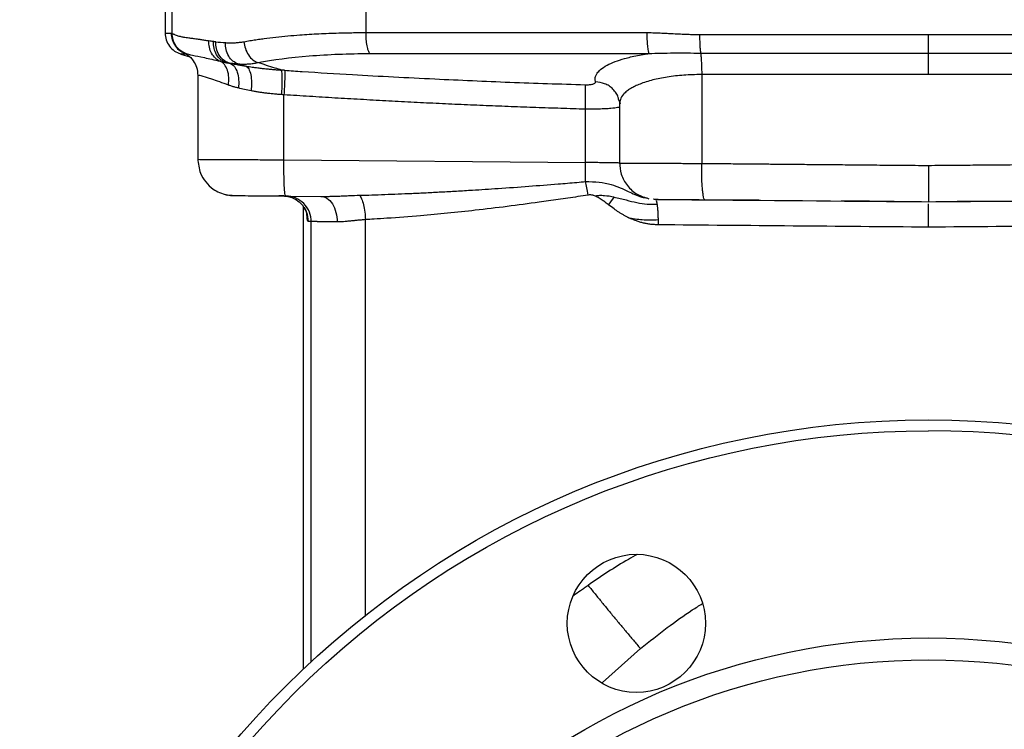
# Model space of a CAD drawing. Header units: millimetres. Extents: x 400 to 1688, y 100 to 1259.
# Tile 55 of 59: x 1434 to 1569, y 610 to 708. Entities that reach past the tile are written whole.
import ezdxf

# ---------------------------------------------------------------- set-up
doc = ezdxf.new("R2010")
doc.units = ezdxf.units.MM

msp = doc.modelspace()

# ---------------------------------------------------------------- linework, layer by layer
at = {"color": 7, "linetype": 'Continuous', "lineweight": 25}
for p, q in [((1453.87, 713.05), (1453.87, 706.25)), ((1454.85, 706.2), (1454.85, 713.05)), ((1481.51, 706.32), (1481.51, 713.05)), ((1456.05, 703.36), (1457.28, 702.98)), ((1456.16, 703.72), (1456.6, 703.47)), ((1456.17, 703.71), (1456.6, 703.47)), ((1456.61, 703.47), (1456.18, 703.74)), ((1456.61, 703.47), (1456.68, 703.45)), ((1456.69, 703.43), (1456.61, 703.47)), ((1456.68, 703.43), (1456.68, 703.43)), ((1458.37, 700.51), (1458.37, 688.82)), ((1527.67, 700.54), (1527.67, 688.32)), ((1470.22, 688.82), (1470.22, 697.76)), ((1516.27, 697), (1516.23, 697.2)), ((1516.37, 696.53), (1516.37, 688.32)), ((1511.69, 688.46), (1511.69, 695.78)), ((1458.37, 688.82), (1458.37, 688.82)), ((1470.22, 688.82), (1511.69, 688.46)), ((1469.51, 683.91), (1470.18, 683.9)), ((1470.44, 683.82), (1470.42, 683.91)), ((1470.44, 683.82), (1475.31, 683.78)), ((1521.28, 683.38), (1521.34, 683.31)), ((1472.87, 682.4), (1472.87, 618.77))]:
    msp.add_line(p, q, dxfattribs=at)
at = {"color": 8, "linetype": 'Continuous', "lineweight": 25}
for p, q in [((1473.97, 619.79), (1473.97, 680.32)), ((1481.42, 625.99), (1481.42, 680.59)), ((1514.02, 616.91), (1519.24, 621.61))]:
    msp.add_line(p, q, dxfattribs=at)
at = {"color": 7, "linetype": 'Continuous', "lineweight": 25}
for centre, radius in [((1558.87, 528.05), 125), ((1518.69, 625.06), 9.5), ((1558.87, 528.05), 95), ((1558.87, 528.05), 92)]:
    msp.add_circle(centre, radius, dxfattribs=at)
for points, knots in [([(1453.87, 706.25), (1453.9, 705.94), (1453.96, 705.31), (1454.42, 704.44), (1455.11, 703.74), (1455.7, 703.5), (1455.99, 703.38)], [0, 0, 0, 0, 0.243785, 0.500295, 0.756644, 1, 1, 1, 1]), ([(1454.7, 706.25), (1454.7, 705.96), (1454.74, 705.65), (1454.94, 705.04), (1455.09, 704.74), (1455.47, 704.21), (1455.71, 703.98), (1456.23, 703.62), (1456.51, 703.48), (1456.79, 703.39)], [0, 0, 0, 0, 0.25, 0.25, 0.5, 0.5, 0.75, 0.75, 1, 1, 1, 1]), ([(1454.7, 706.25), (1454.72, 706.25), (1454.77, 706.24), (1454.83, 706.21), (1454.85, 706.2)], [0, 0, 0, 0, 0.500042, 1, 1, 1, 1]), ([(1454.85, 706.2), (1454.86, 706.2), (1454.89, 706.18), (1454.93, 706.16), (1454.98, 706.14), (1455.02, 706.12), (1455.08, 706.1), (1455.19, 706.04), (1455.45, 705.94), (1455.85, 705.82), (1456.34, 705.72), (1456.75, 705.65), (1457.15, 705.6), (1457.55, 705.55), (1457.95, 705.5), (1458.31, 705.45), (1458.76, 705.38), (1459.29, 705.29), (1459.69, 705.22), (1459.9, 705.19)], [0, 0, 0, 0, 0.031197, 0.059294, 0.084291, 0.106188, 0.124986, 0.17482, 0.249976, 0.393475, 0.499919, 0.560354, 0.624951, 0.706283, 0.750001, 0.800243, 0.858655, 0.925239, 1, 1, 1, 1]), ([(1464.71, 705.07), (1464.85, 705.1), (1465.12, 705.14), (1465.53, 705.21), (1465.94, 705.28), (1466.34, 705.34), (1466.73, 705.4), (1467.11, 705.45), (1467.88, 705.56), (1469.07, 705.7), (1470.72, 705.87), (1472.68, 706.03), (1475.02, 706.18), (1477.12, 706.26), (1478.65, 706.29), (1479.57, 706.31), (1480.52, 706.32), (1481.18, 706.32), (1481.51, 706.32)], [0, 0, 0, 0, 0.030387, 0.059863, 0.088428, 0.116084, 0.142829, 0.168663, 0.193588, 0.297199, 0.399349, 0.500057, 0.649849, 0.800399, 0.84776, 0.896813, 0.947559, 1, 1, 1, 1]), ([(1481.51, 706.32), (1482.11, 706.32), (1483.3, 706.32), (1485.05, 706.32), (1486.77, 706.32), (1488.45, 706.32), (1490.09, 706.32), (1491.69, 706.32), (1493.25, 706.32), (1494.77, 706.32), (1496.25, 706.32), (1497.68, 706.32), (1499.08, 706.32), (1500.44, 706.32), (1501.75, 706.32), (1503.03, 706.32), (1504.26, 706.32), (1505.45, 706.32), (1506.6, 706.32), (1507.71, 706.32), (1508.77, 706.32), (1509.8, 706.32), (1510.78, 706.32), (1511.72, 706.32), (1512.62, 706.32), (1513.48, 706.32), (1514.29, 706.32), (1515.06, 706.32), (1515.79, 706.32), (1516.48, 706.32), (1517.13, 706.32), (1517.73, 706.32), (1518.3, 706.32), (1518.82, 706.32), (1519.29, 706.32), (1519.73, 706.32), (1520, 706.32), (1520.13, 706.32)], [0, 0, 0, 0, 0.047074, 0.093059, 0.137956, 0.181765, 0.224485, 0.266117, 0.306661, 0.346116, 0.384483, 0.421761, 0.457951, 0.493053, 0.527066, 0.559991, 0.591828, 0.622576, 0.652236, 0.680807, 0.70829, 0.734685, 0.759991, 0.784209, 0.807339, 0.82938, 0.850333, 0.870197, 0.888973, 0.906661, 0.92326, 0.938771, 0.953194, 0.966528, 0.978774, 0.989931, 1, 1, 1, 1]), ([(1482.03, 703.44), (1481.96, 703.52), (1481.89, 703.65), (1481.76, 704.01), (1481.7, 704.24), (1481.61, 704.78), (1481.57, 705.08), (1481.52, 705.7), (1481.51, 706.02), (1481.51, 706.32)], [0, 0, 0, 0, 0.25, 0.25, 0.5, 0.5, 0.75, 0.75, 1, 1, 1, 1]), ([(1520.13, 706.32), (1520.27, 706.32), (1520.54, 706.31), (1520.97, 706.31), (1521.44, 706.29), (1522.09, 706.27), (1522.87, 706.23), (1523.82, 706.18), (1524.7, 706.13), (1525.56, 706.09), (1526.42, 706.07), (1527.03, 706.06), (1527.38, 706.05)], [0, 0, 0, 0, 0.055929, 0.111856, 0.176897, 0.250003, 0.385043, 0.5, 0.641462, 0.750002, 0.854154, 1, 1, 1, 1]), ([(1520.13, 706.32), (1520.13, 706.02), (1520.14, 705.7), (1520.16, 705.08), (1520.18, 704.78), (1520.23, 704.25), (1520.26, 704.01), (1520.32, 703.65), (1520.36, 703.52), (1520.39, 703.43)], [0, 0, 0, 0, 0.25, 0.25, 0.5, 0.5, 0.75, 0.75, 1, 1, 1, 1]), ([(1527.38, 706.05), (1527.38, 705.81), (1527.38, 705.56), (1527.4, 705.07), (1527.4, 704.83), (1527.43, 704.37), (1527.44, 704.16), (1527.48, 703.8), (1527.5, 703.64), (1527.52, 703.51)], [0, 0, 0, 0, 0.25, 0.25, 0.5, 0.5, 0.75, 0.75, 1, 1, 1, 1]), ([(1558.87, 703.51), (1558.87, 703.64), (1558.87, 703.79), (1558.87, 704.16), (1558.87, 704.37), (1558.87, 704.82), (1558.87, 705.07), (1558.87, 705.56), (1558.87, 705.81), (1558.87, 706.05)], [0, 0, 0, 0, 0.25, 0.25, 0.5, 0.5, 0.75, 0.75, 1, 1, 1, 1]), ([(1461.44, 702.38), (1461.22, 702.47), (1461, 702.61), (1460.59, 702.98), (1460.41, 703.21), (1460.13, 703.73), (1460.03, 704.01), (1459.91, 704.6), (1459.89, 704.9), (1459.9, 705.19)], [0, 0, 0, 0, 0.25, 0.25, 0.5, 0.5, 0.75, 0.75, 1, 1, 1, 1]), ([(1462.23, 702.2), (1461.99, 702.28), (1461.75, 702.41), (1461.31, 702.77), (1461.11, 703.01), (1460.79, 703.54), (1460.67, 703.84), (1460.53, 704.47), (1460.5, 704.79), (1460.52, 705.09)], [0, 0, 0, 0, 0.25, 0.25, 0.5, 0.5, 0.75, 0.75, 1, 1, 1, 1]), ([(1460.84, 705.05), (1460.81, 705.05), (1460.76, 705.06), (1460.65, 705.07), (1460.57, 705.08), (1460.52, 705.09)], [0, 0, 0, 0, 0.250012, 0.500013, 1, 1, 1, 1]), ([(1462.58, 702.16), (1462.34, 702.24), (1462.1, 702.37), (1461.66, 702.73), (1461.46, 702.96), (1461.13, 703.5), (1461.01, 703.8), (1460.86, 704.43), (1460.83, 704.75), (1460.84, 705.05)], [0, 0, 0, 0, 0.25, 0.25, 0.5, 0.5, 0.75, 0.75, 1, 1, 1, 1]), ([(1463.89, 702.02), (1463.65, 702.1), (1463.42, 702.22), (1462.98, 702.58), (1462.78, 702.81), (1462.46, 703.36), (1462.35, 703.66), (1462.2, 704.3), (1462.17, 704.63), (1462.18, 704.94)], [0, 0, 0, 0, 0.25, 0.25, 0.5, 0.5, 0.75, 0.75, 1, 1, 1, 1]), ([(1462.18, 704.94), (1462.27, 704.93), (1462.45, 704.92), (1462.72, 704.91), (1462.99, 704.9), (1463.27, 704.91), (1463.55, 704.93), (1463.83, 704.95), (1464.12, 704.98), (1464.41, 705.02), (1464.61, 705.06), (1464.71, 705.07)], [0, 0, 0, 0, 0.1113998, 0.2226277, 0.3337262, 0.4447382, 0.5557064, 0.6666738, 0.7776833, 0.8887778, 1, 1, 1, 1]), ([(1464.71, 705.07), (1464.74, 704.77), (1464.8, 704.45), (1465.02, 703.82), (1465.16, 703.51), (1465.52, 702.97), (1465.73, 702.74), (1466.17, 702.38), (1466.4, 702.26), (1466.62, 702.19)], [0, 0, 0, 0, 0.25, 0.25, 0.5, 0.5, 0.75, 0.75, 1, 1, 1, 1]), ([(1456.7, 703.43), (1456.69, 703.43), (1456.68, 703.43), (1456.7, 703.42), (1456.77, 703.37), (1456.94, 703.26), (1457.3, 702.99), (1457.81, 702.41), (1458.28, 701.53), (1458.34, 700.8), (1458.37, 700.41)], [0, 0, 0, 0, 0.037029, 0.137696, 0.188358, 0.244078, 0.37818, 0.550654, 0.761618, 1, 1, 1, 1]), ([(1466.62, 702.19), (1468.7, 702.59), (1471.09, 702.91), (1474.99, 703.22), (1476.35, 703.3), (1479.13, 703.41), (1480.57, 703.44), (1482.03, 703.44)], [0, 0, 0, 0, 0.5, 0.5, 0.75, 0.75, 1, 1, 1, 1]), ([(1482.03, 703.44), (1482.61, 703.44), (1483.76, 703.44), (1485.47, 703.44), (1487.15, 703.44), (1488.8, 703.44), (1490.43, 703.44), (1492.02, 703.44), (1493.59, 703.44), (1495.12, 703.44), (1496.63, 703.44), (1498.1, 703.44), (1499.55, 703.44), (1500.97, 703.44), (1502.35, 703.44), (1503.71, 703.44), (1505.04, 703.44), (1506.33, 703.44), (1507.6, 703.44), (1508.83, 703.44), (1510.04, 703.44), (1511.21, 703.44), (1512.35, 703.44), (1513.47, 703.44), (1514.55, 703.43), (1515.6, 703.43), (1516.62, 703.43), (1517.6, 703.43), (1518.56, 703.43), (1519.49, 703.43), (1520.09, 703.43), (1520.39, 703.43)], [0, 0, 0, 0, 0.0458537, 0.0908968, 0.1351289, 0.1785498, 0.2211592, 0.2629569, 0.3039427, 0.3441164, 0.3834778, 0.4220267, 0.459763, 0.4966866, 0.5327974, 0.5680952, 0.60258, 0.6362517, 0.6691102, 0.7011556, 0.7323879, 0.7628072, 0.7924134, 0.8212067, 0.8491871, 0.8763546, 0.9027093, 0.9282511, 0.9529802, 0.9768965, 1, 1, 1, 1]), ([(1513.06, 699.54), (1513.06, 699.55), (1513.06, 699.57), (1513.06, 699.6), (1513.05, 699.67), (1513.03, 699.79), (1513.02, 699.96), (1513.04, 700.16), (1513.11, 700.43), (1513.31, 700.79), (1513.77, 701.29), (1514.58, 701.82), (1515.71, 702.33), (1516.84, 702.7), (1517.9, 702.97), (1518.84, 703.18), (1519.69, 703.33), (1520.23, 703.41), (1520.39, 703.43)], [0, 0, 0, 0, 0.002888, 0.011068, 0.020854, 0.04864, 0.083373, 0.125068, 0.174201, 0.250124, 0.360444, 0.500126, 0.628276, 0.750002, 0.818402, 0.891028, 0.965871, 1, 1, 1, 1]), ([(1520.39, 703.43), (1521.48, 703.5), (1522.63, 703.51), (1525.02, 703.52), (1526.26, 703.51), (1527.52, 703.51)], [0, 0, 0, 0, 0.5, 0.5, 1, 1, 1, 1]), ([(1527.52, 703.51), (1527.54, 703.35), (1527.56, 703.15), (1527.6, 702.7), (1527.62, 702.45), (1527.65, 701.92), (1527.66, 701.64), (1527.67, 701.08), (1527.67, 700.81), (1527.67, 700.54)], [0, 0, 0, 0, 0.25, 0.25, 0.5, 0.5, 0.75, 0.75, 1, 1, 1, 1]), ([(1558.88, 700.54), (1558.88, 700.82), (1558.88, 701.11), (1558.88, 701.69), (1558.87, 701.97), (1558.87, 702.5), (1558.87, 702.75), (1558.87, 703.17), (1558.87, 703.36), (1558.87, 703.51)], [0, 0, 0, 0, 0.25, 0.25, 0.5, 0.5, 0.75, 0.75, 1, 1, 1, 1]), ([(1461.44, 702.38), (1461.52, 702.36), (1461.67, 702.32), (1461.89, 702.27), (1462.07, 702.24), (1462.18, 702.21), (1462.23, 702.2)], [0, 0, 0, 0, 0.313424, 0.584039, 0.812659, 1, 1, 1, 1]), ([(1462.58, 699.1), (1462.63, 699.44), (1462.65, 699.79), (1462.61, 700.49), (1462.55, 700.83), (1462.34, 701.44), (1462.2, 701.7), (1461.85, 702.12), (1461.65, 702.28), (1461.44, 702.38)], [0, 0, 0, 0, 0.25, 0.25, 0.5, 0.5, 0.75, 0.75, 1, 1, 1, 1]), ([(1462.23, 702.2), (1462.28, 702.2), (1462.39, 702.18), (1462.51, 702.17), (1462.58, 702.16)], [0, 0, 0, 0, 0.402112, 1, 1, 1, 1]), ([(1462.23, 702.2), (1462.3, 702.19), (1462.43, 702.16), (1462.65, 702.12), (1462.79, 702.09), (1462.87, 702.07)], [0, 0, 0, 0, 0.312167, 0.645469, 1, 1, 1, 1]), ([(1462.58, 702.16), (1462.65, 702.15), (1462.85, 702.13), (1463.28, 702.09), (1463.66, 702.05), (1463.89, 702.02)], [0, 0, 0, 0, 0.159518, 0.492913, 1, 1, 1, 1]), ([(1462.87, 702.07), (1463.04, 702.04), (1463.33, 701.99), (1463.67, 701.94), (1463.91, 701.9), (1464.07, 701.87), (1464.25, 701.84), (1464.43, 701.81), (1464.61, 701.78), (1464.79, 701.75), (1464.91, 701.73), (1464.97, 701.72)], [0, 0, 0, 0, 0.250123, 0.43212, 0.499945, 0.58368, 0.667245, 0.750649, 0.833902, 0.917016, 1, 1, 1, 1]), ([(1462.87, 702.07), (1463.06, 701.99), (1463.24, 701.85), (1463.56, 701.44), (1463.7, 701.17), (1463.9, 700.54), (1463.97, 700.18), (1464.01, 699.44), (1464, 699.06), (1463.95, 698.7)], [0, 0, 0, 0, 0.25, 0.25, 0.5, 0.5, 0.75, 0.75, 1, 1, 1, 1]), ([(1463.89, 702.02), (1463.98, 702.02), (1464.17, 702), (1464.46, 701.99), (1464.76, 701.99), (1465.06, 701.99), (1465.36, 702.01), (1465.67, 702.04), (1465.98, 702.08), (1466.3, 702.13), (1466.51, 702.17), (1466.62, 702.19)], [0, 0, 0, 0, 0.109398, 0.219218, 0.329456, 0.440117, 0.551209, 0.662738, 0.774712, 0.887135, 1, 1, 1, 1]), ([(1464.97, 701.72), (1465.13, 701.69), (1465.42, 701.64), (1465.82, 701.58), (1466.26, 701.52), (1466.77, 701.46), (1467.39, 701.38), (1468.02, 701.32), (1468.61, 701.26), (1469.24, 701.21), (1469.66, 701.17), (1469.91, 701.15)], [0, 0, 0, 0, 0.100647, 0.183965, 0.249937, 0.372501, 0.499986, 0.627929, 0.750034, 0.852433, 1, 1, 1, 1]), ([(1464.97, 701.72), (1465.11, 701.65), (1465.25, 701.52), (1465.49, 701.12), (1465.59, 700.84), (1465.72, 700.21), (1465.76, 699.84), (1465.76, 699.08), (1465.74, 698.69), (1465.69, 698.32)], [0, 0, 0, 0, 0.25, 0.25, 0.5, 0.5, 0.75, 0.75, 1, 1, 1, 1]), ([(1469.91, 701.15), (1469.6, 701.25), (1468.51, 701.59), (1467.41, 701.94), (1466.62, 702.19)], [0, 0, 0, 0, 0.277149, 1, 1, 1, 1]), ([(1470.31, 701.13), (1470.23, 701.13), (1470.1, 701.14), (1469.96, 701.15), (1469.91, 701.15)], [0, 0, 0, 0, 0.583141, 1, 1, 1, 1]), ([(1469.91, 697.79), (1469.93, 698.14), (1469.95, 698.51), (1469.97, 699.24), (1469.98, 699.59), (1469.98, 700.21), (1469.97, 700.48), (1469.95, 700.91), (1469.93, 701.06), (1469.91, 701.15)], [0, 0, 0, 0, 0.25, 0.25, 0.5, 0.5, 0.75, 0.75, 1, 1, 1, 1]), ([(1470.31, 701.13), (1470.32, 701.03), (1470.33, 700.88), (1470.33, 700.46), (1470.33, 700.19), (1470.31, 699.56), (1470.3, 699.21), (1470.26, 698.49), (1470.24, 698.11), (1470.22, 697.76)], [0, 0, 0, 0, 0.25, 0.25, 0.5, 0.5, 0.75, 0.75, 1, 1, 1, 1]), ([(1470.31, 701.13), (1471.12, 701.07), (1474.22, 700.87), (1481.11, 700.45), (1488.9, 700.04), (1496.13, 699.71), (1501.3, 699.49), (1506.48, 699.31), (1509.93, 699.2), (1511.65, 699.15)], [0, 0, 0, 0, 0.058987, 0.225541, 0.499646, 0.624738, 0.749827, 0.874915, 1, 1, 1, 1]), ([(1463.95, 698.7), (1463.87, 698.72), (1463.71, 698.76), (1463.47, 698.82), (1463.24, 698.88), (1463.01, 698.95), (1462.79, 699.02), (1462.65, 699.07), (1462.58, 699.1)], [0, 0, 0, 0, 0.16886, 0.336806, 0.503866, 0.670067, 0.835436, 1, 1, 1, 1]), ([(1511.65, 699.15), (1511.85, 699.14), (1512.05, 699.15), (1512.41, 699.18), (1512.57, 699.21), (1512.83, 699.28), (1512.93, 699.33), (1513.06, 699.43), (1513.08, 699.49), (1513.06, 699.54)], [0, 0, 0, 0, 0.25, 0.25, 0.5, 0.5, 0.75, 0.75, 1, 1, 1, 1]), ([(1511.69, 695.78), (1511.7, 696.15), (1511.71, 696.53), (1511.71, 697.27), (1511.71, 697.62), (1511.71, 698.24), (1511.7, 698.5), (1511.68, 698.91), (1511.67, 699.06), (1511.65, 699.15)], [0, 0, 0, 0, 0.25, 0.25, 0.5, 0.5, 0.75, 0.75, 1, 1, 1, 1]), ([(1469.91, 697.79), (1469.79, 697.8), (1469.56, 697.81), (1469.23, 697.84), (1468.91, 697.87), (1468.6, 697.9), (1468.3, 697.93), (1468.02, 697.96), (1467.65, 698), (1467.2, 698.06), (1466.67, 698.14), (1466.17, 698.23), (1465.84, 698.29), (1465.69, 698.32)], [0, 0, 0, 0, 0.079437, 0.156075, 0.229917, 0.300963, 0.369216, 0.434679, 0.497355, 0.629062, 0.756712, 0.880343, 1, 1, 1, 1]), ([(1511.69, 695.78), (1510.56, 695.82), (1508.29, 695.89), (1504.88, 696), (1501.46, 696.13), (1498.03, 696.26), (1494.59, 696.41), (1491.14, 696.57), (1487.68, 696.74), (1484.21, 696.92), (1480.72, 697.12), (1477.23, 697.32), (1473.73, 697.53), (1471.39, 697.69), (1470.22, 697.76)], [0, 0, 0, 0, 0.081886, 0.164033, 0.24644, 0.32911, 0.412043, 0.49524, 0.578701, 0.662427, 0.746419, 0.830678, 0.915205, 1, 1, 1, 1]), ([(1516.31, 697.06), (1516.33, 696.97), (1516.37, 696.8), (1516.37, 696.63), (1516.37, 696.54)], [0, 0, 0, 0, 0.5053194, 1, 1, 1, 1]), ([(1458.37, 688.97), (1458.44, 688.29), (1458.56, 687.14), (1459.42, 685.73), (1460.35, 684.85), (1461.38, 684.25), (1462.05, 684.07), (1462.42, 683.98)], [0, 0, 0, 0, 0.2907344, 0.4917723, 0.6976338, 0.8389134, 1, 1, 1, 1]), ([(1458.37, 688.97), (1458.44, 688.29), (1458.56, 687.14), (1459.42, 685.73), (1460.35, 684.85), (1461.38, 684.25), (1462.05, 684.07), (1462.42, 683.98)], [0, 0, 0, 0, 0.290734, 0.491772, 0.697634, 0.838913, 1, 1, 1, 1]), ([(1511.7, 685.82), (1511.69, 686.22), (1511.69, 686.64), (1511.68, 687.54), (1511.68, 688), (1511.69, 688.46)], [0, 0, 0, 0, 0.5, 0.5, 1, 1, 1, 1]), ([(1516.37, 688.46), (1516.42, 687.92), (1516.51, 686.77), (1517.38, 685.21), (1518.72, 683.99), (1519.86, 683.64), (1520.42, 683.47)], [0, 0, 0, 0, 0.235855, 0.491002, 0.751104, 1, 1, 1, 1]), ([(1516.41, 688.38), (1516.4, 688.38), (1516.39, 688.38), (1516.37, 688.38), (1516.37, 688.38), (1516.38, 688.38), (1516.41, 688.38), (1516.44, 688.38), (1516.49, 688.38), (1516.55, 688.38), (1516.62, 688.38), (1516.71, 688.38), (1516.81, 688.38), (1516.93, 688.38), (1517.06, 688.38), (1517.2, 688.37), (1517.37, 688.37), (1517.54, 688.37), (1517.74, 688.37), (1517.95, 688.37), (1518.17, 688.37), (1518.41, 688.37), (1519.05, 688.36), (1520.28, 688.36), (1522, 688.35), (1523.58, 688.34), (1524.72, 688.34), (1525.72, 688.33), (1526.49, 688.33), (1527.13, 688.33), (1527.51, 688.32), (1527.67, 688.32)], [0, 0, 0, 0, 0.018897, 0.038033, 0.05741, 0.077026, 0.096882, 0.116979, 0.137315, 0.157892, 0.178708, 0.199764, 0.22106, 0.242597, 0.264373, 0.286389, 0.308645, 0.331141, 0.353877, 0.376853, 0.400069, 0.423525, 0.447221, 0.575394, 0.710166, 0.780126, 0.851744, 0.900219, 0.941087, 0.974348, 1, 1, 1, 1]), ([(1527.67, 688.32), (1527.84, 688.32), (1528.23, 688.32), (1528.95, 688.31), (1529.89, 688.31), (1531.05, 688.3), (1532.45, 688.28), (1534.07, 688.27), (1535.92, 688.25), (1538, 688.24), (1540.3, 688.22), (1542.84, 688.19), (1545.6, 688.17), (1548.6, 688.14), (1551.82, 688.11), (1555.27, 688.08), (1557.65, 688.06), (1558.87, 688.05)], [0, 0, 0, 0, 0.015584, 0.038466, 0.068646, 0.106123, 0.150897, 0.202969, 0.262338, 0.329005, 0.402969, 0.484231, 0.57279, 0.668646, 0.7718, 0.882251, 1, 1, 1, 1]), ([(1528.11, 683.32), (1528.05, 683.32), (1527.99, 683.43), (1527.91, 683.8), (1527.88, 683.95), (1527.83, 684.33), (1527.8, 684.54), (1527.76, 685.03), (1527.74, 685.3), (1527.71, 685.87), (1527.7, 686.18), (1527.67, 687.1), (1527.67, 687.73), (1527.67, 688.32)], [0, 0, 0, 0, 0.25, 0.25, 0.375, 0.375, 0.5, 0.5, 0.625, 0.625, 0.75, 0.75, 1, 1, 1, 1]), ([(1558.87, 688.05), (1559.44, 688.06), (1560.55, 688.07), (1562.2, 688.08), (1563.8, 688.1), (1565.35, 688.11), (1566.86, 688.12), (1568.31, 688.14), (1569.73, 688.15), (1571.09, 688.16), (1572.41, 688.17), (1573.68, 688.18), (1574.91, 688.19), (1576.09, 688.2), (1577.22, 688.21), (1578.3, 688.22), (1579.34, 688.23), (1580.33, 688.24), (1581.28, 688.25), (1582.18, 688.26), (1583.03, 688.26), (1583.83, 688.27), (1584.59, 688.28), (1585.3, 688.28), (1585.97, 688.29), (1586.58, 688.29), (1587.16, 688.3), (1587.68, 688.3), (1588.16, 688.31), (1588.59, 688.31), (1588.98, 688.31), (1589.32, 688.32), (1589.61, 688.32), (1589.86, 688.32), (1590.01, 688.32), (1590.07, 688.32)], [0, 0, 0, 0, 0.054171, 0.106851, 0.158038, 0.207734, 0.255938, 0.302651, 0.347871, 0.3916, 0.433837, 0.474582, 0.513836, 0.551598, 0.587868, 0.622646, 0.655933, 0.687728, 0.718031, 0.746842, 0.774161, 0.799989, 0.824325, 0.847169, 0.868522, 0.888383, 0.906752, 0.923629, 0.939014, 0.952908, 0.96531, 0.97622, 0.985638, 0.993565, 1, 1, 1, 1]), ([(1558.87, 688.05), (1558.87, 687.98), (1558.87, 687.84), (1558.87, 687.62), (1558.87, 687.4), (1558.87, 687.19), (1558.87, 686.98), (1558.87, 686.76), (1558.87, 686.55), (1558.88, 686.35), (1558.88, 686.15), (1558.88, 685.95), (1558.88, 685.76), (1558.88, 685.57), (1558.88, 685.39), (1558.88, 685.22), (1558.88, 685.05), (1558.88, 684.89), (1558.88, 684.74), (1558.88, 684.6), (1558.88, 684.46), (1558.88, 684.33), (1558.88, 684.21), (1558.88, 684.09), (1558.88, 683.98), (1558.88, 683.88), (1558.88, 683.79), (1558.88, 683.7), (1558.88, 683.62), (1558.88, 683.55), (1558.88, 683.48), (1558.88, 683.42), (1558.88, 683.37), (1558.88, 683.32), (1558.88, 683.28), (1558.88, 683.24), (1558.88, 683.2), (1558.88, 683.17), (1558.88, 683.15), (1558.87, 683.12), (1558.87, 683.11), (1558.87, 683.09), (1558.87, 683.08), (1558.87, 683.07), (1558.87, 683.06), (1558.87, 683.06), (1558.87, 683.05), (1558.87, 683.05), (1558.87, 683.05)], [0, 0, 0, 0, 0.027493, 0.055102, 0.082797, 0.110543, 0.138307, 0.166057, 0.193757, 0.221375, 0.248878, 0.276232, 0.303406, 0.330369, 0.357091, 0.383543, 0.409699, 0.435532, 0.461019, 0.486137, 0.510866, 0.535187, 0.559084, 0.58254, 0.605544, 0.628083, 0.650147, 0.671728, 0.69282, 0.713417, 0.733515, 0.753111, 0.772205, 0.790796, 0.808885, 0.826473, 0.843564, 0.860159, 0.876264, 0.891883, 0.90702, 0.921681, 0.935873, 0.9496, 0.96287, 0.975689, 0.988063, 1, 1, 1, 1]), ([(1480.62, 683.95), (1481.18, 683.96), (1482.33, 683.99), (1484.1, 684.06), (1485.93, 684.13), (1487.83, 684.21), (1489.81, 684.3), (1491.85, 684.41), (1493.97, 684.53), (1496.58, 684.68), (1499.9, 684.9), (1503.83, 685.18), (1507.45, 685.46), (1510.05, 685.68), (1511.31, 685.79), (1511.7, 685.82)], [0, 0, 0, 0, 0.054544, 0.111352, 0.170425, 0.231763, 0.295365, 0.361233, 0.429366, 0.499764, 0.613331, 0.74987, 0.878573, 0.96195, 1, 1, 1, 1]), ([(1512.07, 683.98), (1512.01, 684.32), (1511.95, 684.66), (1511.83, 685.28), (1511.77, 685.57), (1511.7, 685.82)], [0, 0, 0, 0, 0.5, 0.5, 1, 1, 1, 1]), ([(1462.13, 684.05), (1462.26, 684.02), (1462.5, 683.97), (1463.19, 683.93), (1463.8, 683.9), (1464.15, 683.9), (1464.28, 683.9)], [0, 0, 0, 0, 0.370901, 0.658022, 0.869784, 1, 1, 1, 1]), ([(1462.86, 683.91), (1462.94, 683.91), (1463.08, 683.91), (1463.78, 683.9), (1464.91, 683.89), (1466.54, 683.88), (1468.52, 683.86), (1469.83, 683.85), (1470.55, 683.84)], [0, 0, 0, 0, 0.158196, 0.285586, 0.452647, 0.663826, 0.816371, 1, 1, 1, 1]), ([(1475.31, 683.78), (1475.48, 683.78), (1475.79, 683.78), (1476.22, 683.79), (1476.68, 683.8), (1477.24, 683.82), (1477.9, 683.84), (1478.58, 683.87), (1479.48, 683.91), (1480.16, 683.93), (1480.62, 683.95)], [0, 0, 0, 0, 0.100453, 0.183738, 0.249876, 0.372585, 0.499933, 0.628088, 0.749986, 1, 1, 1, 1]), ([(1480.62, 683.94), (1480.71, 683.84), (1480.81, 683.68), (1480.99, 683.23), (1481.08, 682.96), (1481.22, 682.33), (1481.29, 681.98), (1481.38, 681.28), (1481.41, 680.93), (1481.42, 680.59)], [0, 0, 0, 0, 0.25, 0.25, 0.5, 0.5, 0.75, 0.75, 1, 1, 1, 1]), ([(1512.07, 683.98), (1511.59, 683.9), (1510.66, 683.76), (1509.28, 683.55), (1507.94, 683.35), (1506.63, 683.17), (1504.28, 682.84), (1500.92, 682.39), (1496.71, 681.89), (1492.75, 681.47), (1488.7, 681.09), (1485.33, 680.83), (1482.8, 680.67), (1481.82, 680.62), (1481.42, 680.59)], [0, 0, 0, 0, 0.045985, 0.090854, 0.134607, 0.177245, 0.218768, 0.363232, 0.505477, 0.630115, 0.751489, 0.902813, 0.961142, 1, 1, 1, 1]), ([(1513.05, 683.84), (1512.98, 683.86), (1512.87, 683.9), (1512.71, 683.95), (1512.53, 683.99), (1512.32, 684), (1512.16, 683.98), (1512.07, 683.98)], [0, 0, 0, 0, 0.201189, 0.367726, 0.500202, 0.731894, 1, 1, 1, 1]), ([(1515.62, 683.69), (1515.19, 683.77), (1514.75, 683.84), (1514.07, 683.89), (1513.84, 683.9), (1513.42, 683.88), (1513.22, 683.86), (1513.05, 683.84)], [0, 0, 0, 0, 0.5, 0.5, 0.75, 0.75, 1, 1, 1, 1]), ([(1473.58, 680.33), (1473.58, 680.74), (1473.5, 681.18), (1473.16, 682.04), (1472.9, 682.45), (1472.22, 683.13), (1471.82, 683.4), (1470.96, 683.75), (1470.52, 683.82), (1470.11, 683.83)], [0, 0, 0, 0, 0.25, 0.25, 0.5, 0.5, 0.75, 0.75, 1, 1, 1, 1]), ([(1470.13, 683.85), (1470.41, 683.83), (1470.94, 683.78), (1471.76, 683.46), (1472.47, 682.94), (1472.93, 682.37), (1473.16, 681.97), (1473.27, 681.7), (1473.33, 681.53), (1473.36, 681.44), (1473.36, 681.47), (1473.35, 681.48)], [0, 0, 0, 0, 0.159732, 0.299604, 0.498243, 0.656568, 0.73471, 0.809161, 0.882309, 0.958864, 1, 1, 1, 1]), ([(1473.97, 680.32), (1473.97, 680.73), (1473.9, 681.18), (1473.56, 682.03), (1473.3, 682.45), (1472.63, 683.13), (1472.22, 683.4), (1471.36, 683.74), (1470.92, 683.82), (1470.51, 683.82)], [0, 0, 0, 0, 0.25, 0.25, 0.5, 0.5, 0.75, 0.75, 1, 1, 1, 1]), ([(1475.31, 683.78), (1475.57, 683.78), (1475.86, 683.7), (1476.41, 683.36), (1476.67, 683.09), (1477.1, 682.41), (1477.27, 682), (1477.48, 681.14), (1477.53, 680.69), (1477.53, 680.28)], [0, 0, 0, 0, 0.25, 0.25, 0.5, 0.5, 0.75, 0.75, 1, 1, 1, 1]), ([(1514.87, 682.62), (1514.8, 682.67), (1514.66, 682.78), (1514.37, 683), (1514.06, 683.24), (1513.71, 683.47), (1513.45, 683.63), (1513.23, 683.75), (1513.11, 683.81), (1513.05, 683.84)], [0, 0, 0, 0, 0.119409, 0.239006, 0.499269, 0.655751, 0.809941, 0.911598, 1, 1, 1, 1]), ([(1517.76, 680.79), (1517.75, 680.79), (1517.73, 680.8), (1517.68, 680.82), (1517.61, 680.85), (1517.51, 680.9), (1517.37, 680.98), (1517.19, 681.07), (1516.94, 681.21), (1516.63, 681.39), (1516.17, 681.68), (1515.58, 682.09), (1515.12, 682.43), (1514.87, 682.62)], [0, 0, 0, 0, 0.008562, 0.023428, 0.044646, 0.07223, 0.12411, 0.183411, 0.250146, 0.373301, 0.500128, 0.725935, 1, 1, 1, 1]), ([(1515.62, 683.69), (1516.21, 683.57), (1516.76, 683.43), (1517.8, 683.16), (1518.29, 683.04), (1519.25, 682.84), (1519.71, 682.77), (1520.63, 682.69), (1521.08, 682.69), (1521.52, 682.72)], [0, 0, 0, 0, 0.25, 0.25, 0.5, 0.5, 0.75, 0.75, 1, 1, 1, 1]), ([(1521.28, 683.38), (1521.24, 683.38), (1521.16, 683.38), (1521.08, 683.39), (1521.04, 683.39)], [0, 0, 0, 0, 0.499588, 1, 1, 1, 1]), ([(1535.51, 683.25), (1534.01, 683.26), (1529.26, 683.27), (1524.41, 683.32), (1521.08, 683.35)], [0, 0, 0, 0, 0.314682, 1, 1, 1, 1]), ([(1521.41, 683.21), (1521.41, 683.19), (1521.43, 683.16), (1521.45, 683.09), (1521.47, 683.01), (1521.48, 682.93), (1521.5, 682.83), (1521.51, 682.76), (1521.52, 682.72)], [0, 0, 0, 0, 0.163448, 0.327762, 0.493226, 0.660159, 0.828947, 1, 1, 1, 1]), ([(1521.51, 683.38), (1521.55, 683.38), (1521.63, 683.38), (1522.98, 683.37), (1525.24, 683.35), (1527.15, 683.33), (1528.11, 683.32)], [0, 0, 0, 0, 0.147268, 0.431492, 0.715719, 1, 1, 1, 1]), ([(1521.52, 682.72), (1521.53, 682.69), (1521.54, 682.62), (1521.55, 682.5), (1521.57, 682.38), (1521.58, 682.25), (1521.59, 682.12), (1521.61, 681.98), (1521.62, 681.84), (1521.63, 681.7), (1521.64, 681.55), (1521.64, 681.4), (1521.65, 681.24), (1521.66, 681.07), (1521.66, 680.91), (1521.67, 680.73), (1521.67, 680.62), (1521.67, 680.56)], [0, 0, 0, 0, 0.069359, 0.137592, 0.204894, 0.271439, 0.33739, 0.402905, 0.468139, 0.53325, 0.598406, 0.663781, 0.729529, 0.795787, 0.862759, 0.930719, 1, 1, 1, 1]), ([(1558.87, 683.01), (1556.35, 683.05), (1552.34, 683.1), (1548.33, 683.14), (1546.85, 683.15)], [0, 0, 0, 0, 0.628896, 1, 1, 1, 1]), ([(1558.86, 679.55), (1558.86, 679.6), (1558.85, 679.7), (1558.85, 679.86), (1558.85, 680.04), (1558.85, 680.28), (1558.85, 680.57), (1558.86, 681), (1558.86, 681.51), (1558.86, 681.96), (1558.87, 682.27), (1558.87, 682.47), (1558.87, 682.65), (1558.87, 682.74), (1558.87, 682.78)], [0, 0, 0, 0, 0.03343, 0.072872, 0.117672, 0.16724, 0.249207, 0.334258, 0.500659, 0.66807, 0.75335, 0.836604, 0.918579, 1, 1, 1, 1]), ([(1567.18, 683.11), (1567.04, 683.11), (1564.27, 683.09), (1561.5, 683.05), (1558.87, 683.01)], [0, 0, 0, 0, 0.052592, 1, 1, 1, 1]), ([(1477.53, 680.28), (1477.44, 680.28), (1477.28, 680.29), (1477.04, 680.29), (1476.81, 680.29), (1476.59, 680.29), (1476.37, 680.3), (1476.17, 680.3), (1475.97, 680.3), (1475.78, 680.3), (1475.61, 680.31), (1475.44, 680.31), (1475.28, 680.31), (1475.13, 680.31), (1474.99, 680.31), (1474.85, 680.31), (1474.73, 680.32), (1474.62, 680.32), (1474.51, 680.32), (1474.42, 680.32), (1474.33, 680.32), (1474.25, 680.32), (1474.19, 680.32), (1474.13, 680.32), (1474.07, 680.32), (1474.03, 680.32), (1474, 680.32), (1473.98, 680.32), (1473.97, 680.32)], [0, 0, 0, 0, 0.041013, 0.081823, 0.122428, 0.162829, 0.203026, 0.243018, 0.282807, 0.322391, 0.361771, 0.400947, 0.439919, 0.478687, 0.51725, 0.555609, 0.593765, 0.631716, 0.669463, 0.707006, 0.744344, 0.781479, 0.818409, 0.855136, 0.891658, 0.927976, 0.96409, 1, 1, 1, 1]), ([(1481.42, 680.59), (1481.31, 680.58), (1481.11, 680.57), (1480.83, 680.54), (1480.59, 680.52), (1480.27, 680.49), (1479.86, 680.45), (1479.36, 680.4), (1478.87, 680.35), (1478.43, 680.31), (1477.98, 680.29), (1477.69, 680.29), (1477.53, 680.28)], [0, 0, 0, 0, 0.075659, 0.142553, 0.200682, 0.250048, 0.375013, 0.500038, 0.629423, 0.75005, 0.85654, 1, 1, 1, 1]), ([(1521.67, 679.88), (1521.62, 679.88), (1521.45, 679.89), (1521.11, 679.9), (1520.66, 679.94), (1520.16, 680.02), (1519.67, 680.12), (1519.18, 680.25), (1518.75, 680.39), (1518.39, 680.53), (1518.07, 680.65), (1517.87, 680.74), (1517.76, 680.79)], [0, 0, 0, 0, 0.040601, 0.124985, 0.249947, 0.374025, 0.499957, 0.627193, 0.750001, 0.832137, 0.915447, 1, 1, 1, 1]), ([(1521.67, 680.56), (1521.04, 680.49), (1520.4, 680.48), (1519.09, 680.57), (1518.43, 680.66), (1517.76, 680.79)], [0, 0, 0, 0, 0.5, 0.5, 1, 1, 1, 1]), ([(1558.87, 404.55), (1526.12, 404.55), (1494.71, 417.57), (1448.39, 463.89), (1435.37, 495.3), (1435.37, 560.81), (1448.39, 592.22), (1494.71, 638.54), (1526.12, 651.55), (1558.87, 651.55)], [0, 0, 0, 0, 0.25, 0.25, 0.5, 0.5, 0.75, 0.75, 1, 1, 1, 1]), ([(1558.87, 404.55), (1591.63, 404.55), (1623.04, 417.57), (1669.36, 463.89), (1682.37, 495.3), (1682.37, 560.81), (1669.36, 592.22), (1623.04, 638.54), (1591.63, 651.55), (1558.87, 651.55)], [0, 0, 0, 0, 0.25, 0.25, 0.5, 0.5, 0.75, 0.75, 1, 1, 1, 1]), ([(1512.05, 630.29), (1512.21, 630.09), (1512.53, 629.7), (1513, 629.12), (1513.48, 628.53), (1513.95, 627.95), (1514.43, 627.37), (1514.9, 626.79), (1515.38, 626.21), (1515.86, 625.63), (1516.34, 625.05), (1516.82, 624.48), (1517.31, 623.9), (1517.79, 623.32), (1518.27, 622.75), (1518.76, 622.18), (1519.08, 621.8), (1519.24, 621.61)], [0, 0, 0, 0, 0.066883, 0.133673, 0.200383, 0.267027, 0.333619, 0.400174, 0.466707, 0.533234, 0.599769, 0.666328, 0.732925, 0.799577, 0.866297, 0.9331, 1, 1, 1, 1])]:
    msp.add_open_spline(points, degree=3, knots=knots, dxfattribs=at)
at = {"color": 8, "linetype": 'Continuous', "lineweight": 25}
for points, knots in [([(1453.97, 706.25), (1453.95, 706.25), (1453.88, 706.25), (1454.37, 706.25), (1454.7, 706.25)], [0, 0, 0, 0, 0.333335, 1, 1, 1, 1]), ([(1456.18, 703.74), (1456.09, 703.79), (1455.74, 703.99), (1455.31, 704.55), (1454.92, 705.34), (1454.87, 705.92), (1454.85, 706.2)], [0, 0, 0, 0, 0.1081, 0.406842, 0.708336, 1, 1, 1, 1]), ([(1456.06, 703.39), (1456.04, 703.39), (1455.98, 703.39), (1456.47, 703.39), (1456.79, 703.39)], [0, 0, 0, 0, 0.333333, 1, 1, 1, 1]), ([(1456.68, 703.45), (1456.68, 703.44), (1456.7, 703.44), (1457.56, 703.22), (1459.12, 702.92), (1460.68, 702.56), (1461.44, 702.38)], [0, 0, 0, 0, 0.1504177, 0.4373916, 0.7227701, 1, 1, 1, 1]), ([(1462.58, 699.1), (1461.77, 699.39), (1460.15, 699.97), (1458.66, 700.44), (1458.48, 700.43), (1458.4, 700.43)], [0, 0, 0, 0, 0.33874, 0.677361, 1, 1, 1, 1]), ([(1527.67, 700.54), (1527.23, 700.54), (1526.41, 700.52), (1524.8, 700.44), (1522.92, 700.23), (1521.22, 699.89), (1520.01, 699.55), (1519.2, 699.26), (1518.49, 698.95), (1517.88, 698.62), (1517.34, 698.25), (1516.82, 697.76), (1516.42, 697.17), (1516.43, 696.72), (1516.44, 696.51)], [0, 0, 0, 0, 0.069855, 0.131148, 0.262117, 0.390004, 0.45643, 0.524522, 0.585842, 0.650208, 0.717644, 0.788171, 0.902608, 1, 1, 1, 1]), ([(1516.23, 697.2), (1516.22, 697.27), (1516.18, 697.56), (1515.9, 698.01), (1515.49, 698.55), (1514.95, 698.99), (1514.16, 699.41), (1513.5, 699.49), (1513.06, 699.54)], [0, 0, 0, 0, 0.049763, 0.210755, 0.375071, 0.539387, 0.700378, 1, 1, 1, 1]), ([(1516.37, 696.09), (1516.37, 696.08), (1516.32, 696.05), (1516.08, 695.98), (1515.39, 695.89), (1514.44, 695.83), (1513.3, 695.79), (1512.33, 695.78), (1511.69, 695.78)], [0, 0, 0, 0, 0.003955, 0.15664, 0.419425, 0.573529, 0.719468, 1, 1, 1, 1]), ([(1458.41, 688.89), (1458.4, 688.89), (1458.33, 688.89), (1458.87, 688.88), (1459.79, 688.88), (1460.46, 688.88), (1461.35, 688.87), (1462.62, 688.87), (1464.5, 688.85), (1467.08, 688.84), (1469.12, 688.83), (1470.22, 688.82)], [0, 0, 0, 0, 0.035289, 0.248589, 0.318712, 0.388208, 0.457076, 0.553624, 0.676328, 0.825139, 1, 1, 1, 1]), ([(1470.42, 683.91), (1470.39, 683.97), (1470.33, 684.12), (1470.26, 685.21), (1470.21, 686.86), (1470.22, 688.17), (1470.22, 688.82)], [0, 0, 0, 0, 0.206192, 0.470795, 0.735397, 1, 1, 1, 1]), ([(1516.37, 688.38), (1516.35, 688.38), (1516.31, 688.38), (1515.8, 688.39), (1515.08, 688.4), (1514.07, 688.42), (1512.84, 688.44), (1512.09, 688.46), (1511.69, 688.46)], [0, 0, 0, 0, 0.206122, 0.339059, 0.474865, 0.700376, 0.84104, 1, 1, 1, 1]), ([(1511.7, 685.82), (1512.33, 685.82), (1513.58, 685.82), (1515.15, 685.47), (1516.44, 685), (1517.47, 684.51), (1518.45, 684.06), (1519.3, 683.68), (1519.92, 683.6), (1520.18, 683.57)], [0, 0, 0, 0, 0.193624, 0.385116, 0.5368, 0.682141, 0.79923, 0.91633, 1, 1, 1, 1]), ([(1473.58, 680.33), (1473.54, 680.36), (1473.47, 680.43), (1473.4, 680.86), (1473.36, 681.31), (1473.35, 681.47)], [0, 0, 0, 0, 0.391092, 0.78244, 1, 1, 1, 1]), ([(1518.82, 634.55), (1518.41, 634.32), (1516.07, 633.04), (1513.87, 631.53), (1512.05, 630.29)], [0, 0, 0, 0, 0.177003, 1, 1, 1, 1]), ([(1512.05, 630.29), (1511.88, 630.17), (1511.53, 629.92), (1510.87, 629.46), (1510.36, 629.1), (1510.02, 628.85), (1509.99, 628.83)], [0, 0, 0, 0, 0.251653, 0.504038, 0.950538, 1, 1, 1, 1]), ([(1519.24, 621.61), (1520.47, 622.57), (1522.79, 624.4), (1525.64, 626.47), (1527.31, 627.49), (1527.78, 627.78)], [0, 0, 0, 0, 0.443032, 0.842363, 1, 1, 1, 1])]:
    msp.add_open_spline(points, degree=3, knots=knots, dxfattribs=at)
at = {"color": 7, "linetype": 'Continuous', "lineweight": 25}
for points in [[(1527.38, 706.05), (1537.85, 706.05), (1548.36, 706.05), (1558.87, 706.05)], [(1558.87, 706.05), (1569.39, 706.05), (1579.9, 706.05), (1590.37, 706.05)], [(1460.52, 705.09), (1460.31, 705.12), (1460.1, 705.15), (1459.9, 705.19)], [(1460.84, 705.05), (1461.27, 705.01), (1461.72, 704.97), (1462.18, 704.94)], [(1527.52, 703.51), (1537.94, 703.51), (1548.41, 703.51), (1558.87, 703.51)], [(1558.87, 703.51), (1569.34, 703.51), (1579.81, 703.51), (1590.23, 703.51)], [(1462.87, 702.07), (1462.77, 702.1), (1462.68, 702.13), (1462.58, 702.16)], [(1463.89, 702.02), (1464.25, 701.92), (1464.61, 701.82), (1464.97, 701.72)], [(1558.88, 700.54), (1548.46, 700.54), (1538.04, 700.54), (1527.67, 700.54)], [(1590.07, 700.54), (1579.71, 700.54), (1569.29, 700.54), (1558.88, 700.54)], [(1465.69, 698.32), (1465.08, 698.45), (1464.51, 698.57), (1463.95, 698.7)], [(1470.22, 697.76), (1470.12, 697.77), (1470.01, 697.78), (1469.91, 697.79)], [(1514.87, 682.62), (1515.14, 682.98), (1515.4, 683.35), (1515.62, 683.69)], [(1528.11, 683.32), (1538.33, 683.23), (1548.6, 683.14), (1558.87, 683.05)], [(1558.87, 683.05), (1569.14, 683.14), (1579.41, 683.23), (1589.64, 683.32)], [(1473.97, 680.32), (1473.83, 680.33), (1473.69, 680.33), (1473.58, 680.33)], [(1521.67, 680.56), (1521.67, 680.35), (1521.67, 680.13), (1521.67, 679.88)], [(1558.86, 679.55), (1546.43, 679.66), (1534.01, 679.77), (1521.67, 679.88)], [(1596.08, 679.88), (1583.73, 679.77), (1571.29, 679.66), (1558.86, 679.55)]]:
    msp.add_open_spline(points, degree=3, dxfattribs=at)

doc.saveas('drawing.dxf')
